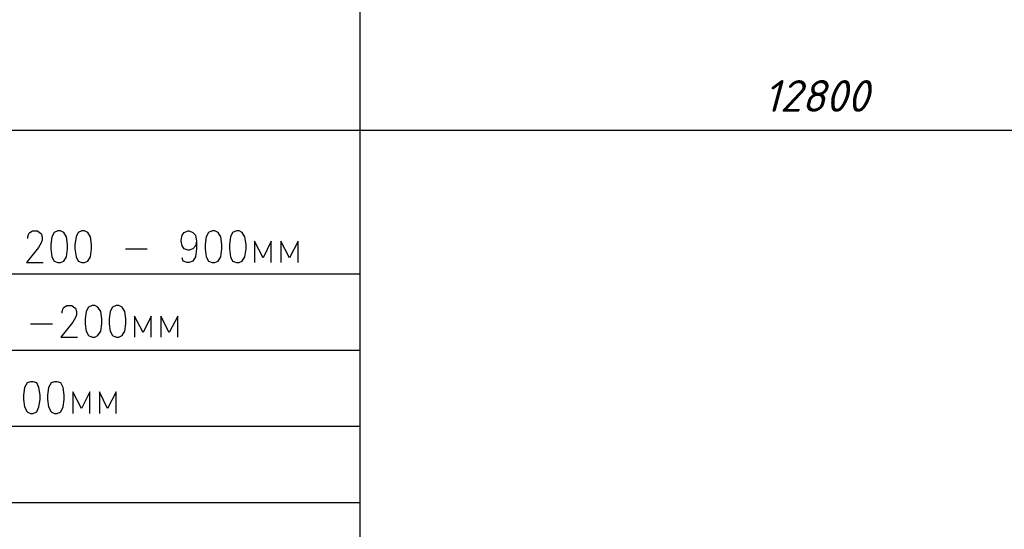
# Model space of a CAD drawing. Extents: x -119078 to 1619993, y 264752 to 340742.
# Tile 149 of 220: x 947009 to 954782, y 303134 to 307153. Entities that reach past the tile are written whole.
import ezdxf

# ---------------------------------------------------------------- set-up
doc = ezdxf.new("R2010")
doc.units = 0
doc.header["$MEASUREMENT"] = 0
doc.linetypes.add('CONTI', pattern=[0])
doc.layers.get('0').update_dxf_attribs({"color": 250, "linetype": 'CONTI'})
doc.layers.add('PDF _Геометрия', color=250, linetype='Continuous')
doc.layers.add('PDF _Текст', color=7, linetype='Continuous')
doc.styles.add('ICOCPEUR', font='isocpeui.ttf')
doc.styles.add('PDF ISOCPEUR Italic', font='isocpeui.ttf')

msp = doc.modelspace()

# ---------------------------------------------------------------- linework, layer by layer
at = {"layer": 'PDF _Геометрия', "color": 7, "lineweight": -3}
for points in [[(942178.821, 302747.956), (949697.418, 302747.956), (949697.418, 309640.002)], [(947072.682, 305427.726), (947072.682, 305440.426), (947081.149, 305465.827), (947089.616, 305474.294), (947110.783, 305486.994), (947148.884, 305486.994), (947165.818, 305474.294), (947178.519, 305465.827), (947186.985, 305440.426), (947186.985, 305415.025), (947178.519, 305393.858), (947157.351, 305355.757), (947064.216, 305237.221), (947195.452, 305237.221)], [(948406.217, 305406.558), (948397.75, 305368.457), (948376.583, 305347.29), (948346.949, 305334.59), (948338.482, 305334.59), (948308.848, 305347.29), (948291.914, 305368.457), (948283.447, 305406.558), (948283.447, 305415.025), (948291.914, 305453.126), (948308.848, 305474.294), (948338.482, 305486.994), (948346.949, 305486.994), (948376.583, 305474.294), (948397.75, 305453.126), (948406.217, 305406.558), (948406.217, 305347.29), (948397.75, 305283.789), (948376.583, 305249.921), (948346.949, 305237.221), (948330.015, 305237.221), (948300.381, 305249.921), (948291.914, 305275.322)], [(948994.666, 305237.221), (948994.666, 305406.558), (948931.164, 305275.322), (948863.429, 305406.558), (948863.429, 305237.221)], [(949206.338, 305237.221), (949206.338, 305406.558), (949138.603, 305275.322), (949070.868, 305406.558), (949070.868, 305237.221)], [(947843.169, 305347.29), (948016.741, 305347.29)], [(942178.821, 305148.318), (949697.418, 305148.318)], [(947343.623, 304839.277), (947343.623, 304851.977), (947352.09, 304877.378), (947360.557, 304885.845), (947381.724, 304898.545), (947419.825, 304898.545), (947436.759, 304885.845), (947449.459, 304877.378), (947457.926, 304851.977), (947457.926, 304826.577), (947449.459, 304805.409), (947428.292, 304767.308), (947335.156, 304648.772), (947466.393, 304648.772)], [(948046.375, 304648.772), (948046.375, 304813.876), (947982.873, 304686.873), (947915.138, 304813.876), (947915.138, 304648.772)], [(948258.047, 304648.772), (948258.047, 304813.876), (948190.312, 304686.873), (948122.577, 304813.876), (948122.577, 304648.772)], [(947093.85, 304754.608), (947267.421, 304754.608)], [(942178.821, 304547.169), (949697.418, 304547.169)], [(947563.762, 304047.623), (947563.762, 304216.961), (947496.027, 304085.724), (947428.292, 304216.961), (947428.292, 304047.623)], [(947771.201, 304047.623), (947771.201, 304216.961), (947703.466, 304085.724), (947639.964, 304216.961), (947639.964, 304047.623)], [(942178.821, 303946.02), (949697.418, 303946.02)], [(942178.821, 303344.871), (949697.418, 303344.871)]]:
    msp.add_lwpolyline(points, dxfattribs=at)
at = {"layer": 'PDF _Геометрия', "color": 251, "lineweight": -3, "true_color": 0x535353}
msp.add_lwpolyline([(940057.866, 306282.881), (966656.594, 306282.881)], dxfattribs=at)
at = {"layer": 'PDF _Геометрия', "color": 7, "lineweight": -3}
for points in [[(947309.755, 305486.994), (947280.121, 305474.294), (947263.187, 305440.426), (947254.721, 305381.158), (947254.721, 305347.29), (947263.187, 305283.789), (947280.121, 305249.921), (947309.755, 305237.221), (947330.923, 305237.221), (947356.323, 305249.921), (947377.49, 305283.789), (947385.957, 305347.29), (947385.957, 305381.158), (947377.49, 305440.426), (947356.323, 305474.294), (947330.923, 305486.994)], [(947500.26, 305486.994), (947470.626, 305474.294), (947453.692, 305440.426), (947445.226, 305381.158), (947445.226, 305347.29), (947453.692, 305283.789), (947470.626, 305249.921), (947500.26, 305237.221), (947521.428, 305237.221), (947546.828, 305249.921), (947567.995, 305283.789), (947576.462, 305347.29), (947576.462, 305381.158), (947567.995, 305440.426), (947546.828, 305474.294), (947521.428, 305486.994)], [(948528.987, 305486.994), (948499.353, 305474.294), (948482.419, 305440.426), (948473.952, 305381.158), (948473.952, 305347.29), (948482.419, 305283.789), (948499.353, 305249.921), (948528.987, 305237.221), (948550.154, 305237.221), (948575.555, 305249.921), (948596.722, 305283.789), (948605.189, 305347.29), (948605.189, 305381.158), (948596.722, 305440.426), (948575.555, 305474.294), (948550.154, 305486.994)], [(948719.492, 305486.994), (948689.858, 305474.294), (948672.924, 305440.426), (948664.457, 305381.158), (948664.457, 305347.29), (948672.924, 305283.789), (948689.858, 305249.921), (948719.492, 305237.221), (948740.659, 305237.221), (948766.06, 305249.921), (948787.227, 305283.789), (948795.694, 305347.29), (948795.694, 305381.158), (948787.227, 305440.426), (948766.06, 305474.294), (948740.659, 305486.994)], [(947580.696, 304898.545), (947551.062, 304885.845), (947534.128, 304851.977), (947525.661, 304792.709), (947525.661, 304754.608), (947534.128, 304695.34), (947551.062, 304661.472), (947580.696, 304648.772), (947601.863, 304648.772), (947627.264, 304661.472), (947648.431, 304695.34), (947656.898, 304754.608), (947656.898, 304792.709), (947648.431, 304851.977), (947627.264, 304885.845), (947601.863, 304898.545)], [(947771.201, 304898.545), (947741.567, 304885.845), (947724.633, 304851.977), (947716.166, 304792.709), (947716.166, 304754.608), (947724.633, 304695.34), (947741.567, 304661.472), (947771.201, 304648.772), (947792.368, 304648.772), (947817.769, 304661.472), (947838.936, 304695.34), (947847.403, 304754.608), (947847.403, 304792.709), (947838.936, 304851.977), (947817.769, 304885.845), (947792.368, 304898.545)], [(947093.85, 304297.396), (947068.449, 304288.929), (947047.282, 304250.828), (947038.815, 304191.56), (947038.815, 304157.693), (947047.282, 304098.424), (947068.449, 304060.323), (947093.85, 304047.623), (947115.017, 304047.623), (947144.651, 304060.323), (947161.585, 304098.424), (947170.052, 304157.693), (947170.052, 304191.56), (947161.585, 304250.828), (947144.651, 304288.929), (947115.017, 304297.396)], [(947284.355, 304297.396), (947258.954, 304288.929), (947237.787, 304250.828), (947229.32, 304191.56), (947229.32, 304157.693), (947237.787, 304098.424), (947258.954, 304060.323), (947284.355, 304047.623), (947305.522, 304047.623), (947335.156, 304060.323), (947352.09, 304098.424), (947360.557, 304157.693), (947360.557, 304191.56), (947352.09, 304250.828), (947335.156, 304288.929), (947305.522, 304297.396)]]:
    msp.add_lwpolyline(points, close=True, dxfattribs=at)

# ---------------------------------------------------------------- texts
at = {"linetype": 'Continuous', "lineweight": 25, "ltscale": 15, "insert": (12863.76, 311222.017), "char_height": 250, "width": 17877.44941, "attachment_point": 1, "style": 'ICOCPEUR'}
msp.add_mtext('\\pi4862.31;{\\H1.16667x;\\LАнтисейсмические мероприятия\\P\\pi0;\\H0.71428x;\\l       Для обеспечения сейсмостойкости несущих конструкций и фундаментов соблюдены все условия КМК 2.01.03-19 «Строительство в сейсмических районах».\\P\\pi5355.138;\\H1.4x;\\LАнтикоррозионная защита\\l\\P\\pi0;\\H0.71428x;       Защита конструкций от коррозии должна производиться в соответствии КМК 2.03.11-96 "Защита строительных конструкций от коррозии" ГОСТ 9.402-2004 «Покрытия лакокрасочные. Подготовка (металлических поверхностей перед окрашиванием». Антикоррозионное покрытие должно обеспечивать защиту конструкций. \\P       \\A1;Все несущие металлоконструкции грунтовать и\\A0; окрасить эмалью ПФ-115 (ГОСТ6465-76) за 2 раза по грунтовке ГФ-021 (ГОСТ 25129-82)\\A1;.\\P      Для железобетонных конструкций использовать бетон \\A0;на портландцементе по ГОСТ 10178-85*,\\A1; водонепроницаемости W\\A0;4\\A1; и морозостойкостью F100\\A0;.\\A1;\\P\\A0;       \\A1;Все \\A0;поверхности бетонных и ж.б конструкций, соприкасающиеся с грунтом обмазать \\A1;\\C256;горячим битумом за 2 раза\\A0;\\C0; по ГОСТ 28379-89.}\\P\\pi5566.64787;{\\H1.16666x;\\LАнтипросадочные мероприятия\\A1;\\l\\P\\pi0;\\H0.71428x;        В соответствии с требованиями КМК 2.02.01-98 приняты противопросадочные мероприятия для первого типа грунтовых условий. Для устранения просадочных свойств грунтов I типа предусмотрено уплотнение тяжелыми трамбовками грунтов в основании котлованов и устройство подготовки из бетона класса В7,5. Насыпные грунты и строительный мусор толщиной до 1,5м удалить и заменить засыпкой из ГПС до бетонной подготовки.}', dxfattribs=at)
at = {"layer": 'PDF _Текст', "color": 251, "lineweight": 30, "true_color": 0x535353, "insert": (952885.201, 306427.094), "char_height": 249.9795, "attachment_point": 7, "style": 'PDF ISOCPEUR Italic'}
msp.add_mtext('12800', dxfattribs=at)

doc.saveas('drawing.dxf')
